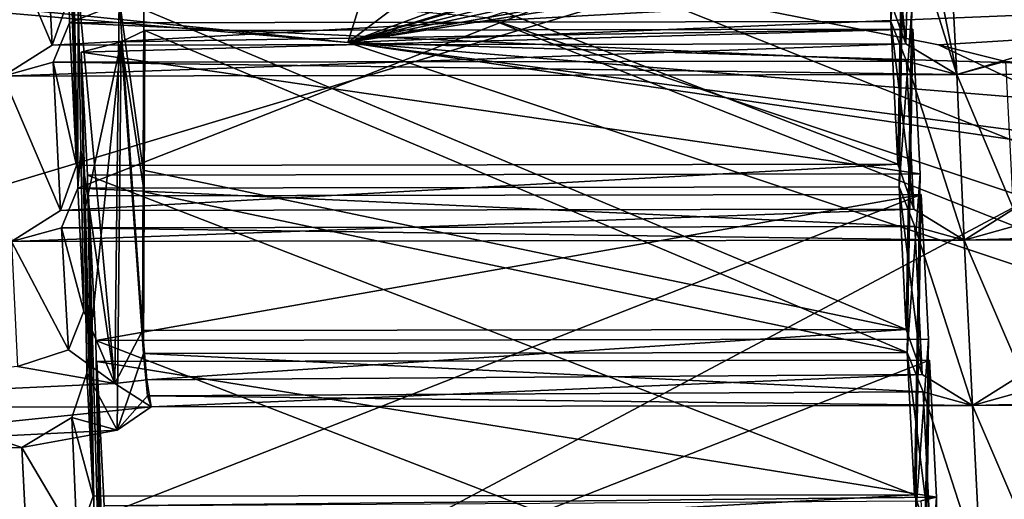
# Model space of a CAD drawing. Header units: millimetres. Extents: x -108 to 102, y -29 to 80.
# Tile 65 of 256: x -60.28 to -58.482, y 25.834 to 26.71. Entities that reach past the tile are written whole.
import ezdxf

# ---------------------------------------------------------------- set-up
doc = ezdxf.new("R2010")
doc.units = ezdxf.units.MM
doc.header["$LTSCALE"] = 65.185185
for name, color, linetype in [('1035', 7, 'CONTINUOUS'), ('1149', 7, 'CONTINUOUS'), ('115', 7, 'CONTINUOUS'), ('116', 7, 'CONTINUOUS'), ('1190', 7, 'CONTINUOUS'), ('1206', 7, 'CONTINUOUS'), ('1216', 7, 'CONTINUOUS'), ('1254', 7, 'CONTINUOUS'), ('1263', 7, 'CONTINUOUS'), ('1266', 7, 'CONTINUOUS'), ('1322', 7, 'CONTINUOUS'), ('1377', 7, 'CONTINUOUS'), ('1427', 7, 'CONTINUOUS'), ('1451', 7, 'CONTINUOUS'), ('1462', 7, 'CONTINUOUS'), ('1516', 7, 'CONTINUOUS'), ('1538', 7, 'CONTINUOUS'), ('1597', 7, 'CONTINUOUS'), ('1614', 7, 'CONTINUOUS'), ('177', 7, 'CONTINUOUS'), ('1801', 7, 'CONTINUOUS'), ('181', 7, 'CONTINUOUS'), ('1824', 7, 'CONTINUOUS'), ('1892', 7, 'CONTINUOUS'), ('1896', 7, 'CONTINUOUS'), ('1955', 7, 'CONTINUOUS'), ('1958', 7, 'CONTINUOUS'), ('1968', 7, 'CONTINUOUS'), ('2087', 7, 'CONTINUOUS'), ('2115', 7, 'CONTINUOUS'), ('2162', 7, 'CONTINUOUS'), ('2166', 7, 'CONTINUOUS'), ('2169', 7, 'CONTINUOUS'), ('2304', 7, 'CONTINUOUS'), ('2348', 7, 'CONTINUOUS'), ('2353', 7, 'CONTINUOUS'), ('260', 7, 'CONTINUOUS'), ('283', 7, 'CONTINUOUS'), ('331', 7, 'CONTINUOUS'), ('422', 7, 'CONTINUOUS'), ('427', 7, 'CONTINUOUS'), ('465', 7, 'CONTINUOUS'), ('471', 7, 'CONTINUOUS'), ('522', 7, 'CONTINUOUS'), ('551', 7, 'CONTINUOUS'), ('557', 7, 'CONTINUOUS'), ('591', 7, 'CONTINUOUS'), ('666', 7, 'CONTINUOUS'), ('741', 7, 'CONTINUOUS'), ('900', 7, 'CONTINUOUS'), ('920', 7, 'CONTINUOUS'), ('977', 7, 'CONTINUOUS'), ('995', 7, 'CONTINUOUS')]:
    doc.layers.add(name, color=color, linetype=linetype)

msp = doc.modelspace()

# ---------------------------------------------------------------- linework, layer by layer
at = {"layer": '1035', "linetype": 'CONTINUOUS'}
for points in [[(-60.1564, 26.4265, 228.0433), (-58.6461, 25.8423, 228.1703), (-58.6356, 26.4288, 228.0564), (-60.1564, 26.4265, 228.0433)], [(-60.1564, 26.4265, 228.0433), (-60.1461, 25.8401, 228.1574), (-58.6461, 25.8423, 228.1703), (-60.1564, 26.4265, 228.0433)]]:
    msp.add_3dface(points, dxfattribs=at)
at = {"layer": '1149', "linetype": 'CONTINUOUS'}
for points in [[(-60.1288, 25.4963, 226.2076), (-60.1393, 26.0863, 226.114), (-58.6185, 26.0886, 226.1271), (-60.1288, 25.4963, 226.2076)], [(-58.6288, 25.4985, 226.2205), (-60.1288, 25.4963, 226.2076), (-58.6185, 26.0886, 226.1271), (-58.6288, 25.4985, 226.2205)]]:
    msp.add_3dface(points, dxfattribs=at)
at = {"layer": '115', "linetype": 'CONTINUOUS'}
for points in [[(-92.5, -10.5, 82.05), (-2.5, -10.5, 82.05), (-77.0303, 29.1675, 82.05), (-92.5, -10.5, 82.05)], [(-77.0303, 29.1675, 82.05), (-2.5, -10.5, 82.05), (-65.5001, 26, 82.05), (-77.0303, 29.1675, 82.05)], [(-65.5001, 26, 82.05), (-2.5, -10.5, 82.05), (-53.97, 29.1673, 82.05), (-65.5001, 26, 82.05)]]:
    msp.add_3dface(points, dxfattribs=at)
at = {"layer": '116', "linetype": 'CONTINUOUS'}
for points in [[(-92.5, -10.5, 80.05), (-2.5, 79.5, 80.05), (-2.5, -10.5, 80.05), (-92.5, -10.5, 80.05)], [(-2.5, 79.5, 80.05), (-92.5, -10.5, 80.05), (-61.3855, 28.8369, 80.05), (-2.5, 79.5, 80.05)]]:
    msp.add_3dface(points, dxfattribs=at)
at = {"layer": '1190', "linetype": 'CONTINUOUS'}
for points in [[(-60.0559, 26.1424, 229.8718), (-60.0482, 26.0527, 229.852), (-58.6613, 26.1445, 229.8838), (-60.0559, 26.1424, 229.8718)], [(-58.6613, 26.1445, 229.8838), (-60.0482, 26.0527, 229.852), (-58.6319, 26.0622, 229.869), (-58.6613, 26.1445, 229.8838)], [(-58.6592, 26.1028, 229.6475), (-58.6302, 26.0306, 229.6901), (-60.0538, 26.1007, 229.6355), (-58.6592, 26.1028, 229.6475)], [(-60.0538, 26.1007, 229.6355), (-58.6302, 26.0306, 229.6901), (-60.0467, 26.0233, 229.6849), (-60.0538, 26.1007, 229.6355)], [(-60.0482, 26.0527, 229.852), (-60.0402, 26.0034, 229.7746), (-58.6319, 26.0622, 229.869), (-60.0482, 26.0527, 229.852)], [(-60.0402, 26.0034, 229.7746), (-58.5403, 26.0056, 229.7875), (-58.6319, 26.0622, 229.869), (-60.0402, 26.0034, 229.7746)], [(-58.6302, 26.0306, 229.6901), (-58.5403, 26.0056, 229.7875), (-60.0467, 26.0233, 229.6849), (-58.6302, 26.0306, 229.6901)], [(-58.5403, 26.0056, 229.7875), (-60.0402, 26.0034, 229.7746), (-60.0467, 26.0233, 229.6849), (-58.5403, 26.0056, 229.7875)]]:
    msp.add_3dface(points, dxfattribs=at)
at = {"layer": '1206', "linetype": 'CONTINUOUS'}
for points in [[(-64.2728, 27.0664, 237.8764), (-59.681, 26.6688, 235.6218), (-64.2192, 27.1286, 238.2291), (-64.2728, 27.0664, 237.8764)], [(-64.2192, 27.1286, 238.2291), (-59.681, 26.6688, 235.6218), (-59.4271, 26.7137, 235.8761), (-64.2192, 27.1286, 238.2291)], [(-59.4271, 26.7137, 235.8761), (-59.681, 26.6688, 235.6218), (-57.3117, 25.8785, 231.1398), (-59.4271, 26.7137, 235.8761)], [(-56.9546, 25.8889, 231.1986), (-59.4271, 26.7137, 235.8761), (-57.3117, 25.8785, 231.1398), (-56.9546, 25.8889, 231.1986)]]:
    msp.add_3dface(points, dxfattribs=at)
at = {"layer": '1216', "linetype": 'CONTINUOUS'}
for points in [[(-58.6792, 27.2972, 232.9811), (-58.666, 27.0331, 231.4834), (-58.6896, 26.7071, 233.0745), (-58.6792, 27.2972, 232.9811)], [(-58.6896, 26.7071, 233.0745), (-58.666, 27.0331, 231.4834), (-58.6765, 26.4466, 231.5973), (-58.6896, 26.7071, 233.0745)]]:
    msp.add_3dface(points, dxfattribs=at)
at = {"layer": '1254', "linetype": 'CONTINUOUS'}
for points in [[(-60.1736, 26.7681, 229.9806), (-60.1849, 26.9927, 231.2545), (-60.1743, 26.4027, 231.3481), (-60.1736, 26.7681, 229.9806)], [(-60.1683, 26.4724, 230.0269), (-60.1736, 26.7681, 229.9806), (-60.1743, 26.4027, 231.3481), (-60.1683, 26.4724, 230.0269)], [(-60.163, 26.1778, 230.0728), (-60.1683, 26.4724, 230.0269), (-60.1743, 26.4027, 231.3481), (-60.163, 26.1778, 230.0728)]]:
    msp.add_3dface(points, dxfattribs=at)
at = {"layer": '1263', "linetype": 'CONTINUOUS'}
for points in [[(-60.1461, 25.8401, 228.1574), (-60.1574, 26.0649, 229.4327), (-60.185, 25.9839, 229.4163), (-60.1461, 25.8401, 228.1574)], [(-60.2765, 25.9289, 229.352), (-60.175, 25.7577, 228.142), (-60.185, 25.9839, 229.4163), (-60.2765, 25.9289, 229.352)], [(-60.175, 25.7577, 228.142), (-60.1461, 25.8401, 228.1574), (-60.185, 25.9839, 229.4163), (-60.175, 25.7577, 228.142)], [(-60.2765, 25.9289, 229.352), (-60.3618, 25.9569, 229.3041), (-60.265, 25.7009, 228.0591), (-60.2765, 25.9289, 229.352)], [(-60.265, 25.7009, 228.0591), (-60.3618, 25.9569, 229.3041), (-60.3566, 25.7574, 228.1405), (-60.265, 25.7009, 228.0591)], [(-60.2765, 25.9289, 229.352), (-60.265, 25.7009, 228.0591), (-60.175, 25.7577, 228.142), (-60.2765, 25.9289, 229.352)]]:
    msp.add_3dface(points, dxfattribs=at)
at = {"layer": '1266', "linetype": 'CONTINUOUS'}
for points in [[(-60.163, 26.1778, 230.0728), (-60.1743, 26.4027, 231.3481), (-60.2038, 26.3305, 231.3902), (-60.163, 26.1778, 230.0728)], [(-60.2954, 26.3051, 231.4861), (-60.1912, 26.1072, 230.1155), (-60.2038, 26.3305, 231.3902), (-60.2954, 26.3051, 231.4861)], [(-60.1912, 26.1072, 230.1155), (-60.163, 26.1778, 230.0728), (-60.2038, 26.3305, 231.3902), (-60.1912, 26.1072, 230.1155)], [(-60.2839, 26.0772, 230.1931), (-60.1912, 26.1072, 230.1155), (-60.2954, 26.3051, 231.4861), (-60.2839, 26.0772, 230.1931)]]:
    msp.add_3dface(points, dxfattribs=at)
at = {"layer": '1322', "linetype": 'CONTINUOUS'}
for points in [[(-60.1895, 26.7048, 233.0616), (-60.219, 26.6326, 233.1037), (-60.1764, 26.4443, 231.5844), (-60.1895, 26.7048, 233.0616)], [(-60.219, 26.6326, 233.1037), (-60.3106, 26.6073, 233.1996), (-60.2054, 26.3619, 231.569), (-60.219, 26.6326, 233.1037)], [(-60.1764, 26.4443, 231.5844), (-60.219, 26.6326, 233.1037), (-60.2054, 26.3619, 231.569), (-60.1764, 26.4443, 231.5844)], [(-60.3106, 26.6073, 233.1996), (-60.2954, 26.3051, 231.4861), (-60.2054, 26.3619, 231.569), (-60.3106, 26.6073, 233.1996)]]:
    msp.add_3dface(points, dxfattribs=at)
at = {"layer": '1377', "linetype": 'CONTINUOUS'}
for points in [[(-60.0514, 26.6908, 229.542), (-60.0526, 26.3957, 229.5888), (-60.0947, 26.6697, 229.4222), (-60.0514, 26.6908, 229.542)], [(-60.1625, 26.3575, 229.375), (-60.1677, 26.6512, 229.3173), (-60.0947, 26.6697, 229.4222), (-60.1625, 26.3575, 229.375)], [(-60.1574, 26.0649, 229.4327), (-60.1625, 26.3575, 229.375), (-60.0947, 26.6697, 229.4222), (-60.1574, 26.0649, 229.4327)], [(-60.1574, 26.0649, 229.4327), (-60.0947, 26.6697, 229.4222), (-60.1022, 25.9607, 229.5329), (-60.1574, 26.0649, 229.4327)], [(-60.0947, 26.6697, 229.4222), (-60.0538, 26.1007, 229.6355), (-60.1022, 25.9607, 229.5329), (-60.0947, 26.6697, 229.4222)], [(-60.0538, 26.1007, 229.6355), (-60.0947, 26.6697, 229.4222), (-60.0526, 26.3957, 229.5888), (-60.0538, 26.1007, 229.6355)], [(-60.0538, 26.1007, 229.6355), (-60.0467, 26.0233, 229.6849), (-60.1022, 25.9607, 229.5329), (-60.0538, 26.1007, 229.6355)], [(-60.185, 25.9839, 229.4163), (-60.1574, 26.0649, 229.4327), (-60.1022, 25.9607, 229.5329), (-60.185, 25.9839, 229.4163)], [(-60.0467, 26.0233, 229.6849), (-60.0402, 26.0034, 229.7746), (-60.1022, 25.9607, 229.5329), (-60.0467, 26.0233, 229.6849)], [(-60.2765, 25.9289, 229.352), (-60.185, 25.9839, 229.4163), (-60.1022, 25.9607, 229.5329), (-60.2765, 25.9289, 229.352)]]:
    msp.add_3dface(points, dxfattribs=at)
at = {"layer": '1427', "linetype": 'CONTINUOUS'}
for points in [[(-60.1545, 26.3885, 227.8275), (-60.1412, 26.1244, 226.3298), (-58.6337, 26.3908, 227.8406), (-60.1545, 26.3885, 227.8275)], [(-60.1412, 26.1244, 226.3298), (-58.6204, 26.1267, 226.3429), (-58.6337, 26.3908, 227.8406), (-60.1412, 26.1244, 226.3298)]]:
    msp.add_3dface(points, dxfattribs=at)
at = {"layer": '1451', "linetype": 'CONTINUOUS'}
for points in [[(-58.6744, 26.4049, 231.361), (-58.6613, 26.1445, 229.8838), (-58.6319, 26.0622, 229.869), (-58.6744, 26.4049, 231.361)], [(-58.6744, 26.4049, 231.361), (-58.6319, 26.0622, 229.869), (-58.6454, 26.3328, 231.4036), (-58.6744, 26.4049, 231.361)], [(-58.6319, 26.0622, 229.869), (-58.5403, 26.0056, 229.7875), (-58.6454, 26.3328, 231.4036), (-58.6319, 26.0622, 229.869)], [(-58.5403, 26.0056, 229.7875), (-58.5554, 26.3078, 231.501), (-58.6454, 26.3328, 231.4036), (-58.5403, 26.0056, 229.7875)], [(-58.5554, 26.3078, 231.501), (-58.4503, 26.0624, 229.8705), (-58.4638, 26.3331, 231.4051), (-58.5554, 26.3078, 231.501)], [(-58.5403, 26.0056, 229.7875), (-58.4503, 26.0624, 229.8705), (-58.5554, 26.3078, 231.501), (-58.5403, 26.0056, 229.7875)]]:
    msp.add_3dface(points, dxfattribs=at)
at = {"layer": '1462', "linetype": 'CONTINUOUS'}
for points in [[(-60.1868, 27.0308, 231.4703), (-60.2, 27.2949, 232.968), (-60.1764, 26.4443, 231.5844), (-60.1868, 27.0308, 231.4703)], [(-60.2, 27.2949, 232.968), (-60.1895, 26.7048, 233.0616), (-60.1764, 26.4443, 231.5844), (-60.2, 27.2949, 232.968)]]:
    msp.add_3dface(points, dxfattribs=at)
at = {"layer": '1516', "linetype": 'CONTINUOUS'}
for points in [[(-58.6356, 26.4288, 228.0564), (-58.6592, 26.1028, 229.6475), (-58.6489, 26.6929, 229.5541), (-58.6356, 26.4288, 228.0564)], [(-58.6461, 25.8423, 228.1703), (-58.6592, 26.1028, 229.6475), (-58.6356, 26.4288, 228.0564), (-58.6461, 25.8423, 228.1703)]]:
    msp.add_3dface(points, dxfattribs=at)
at = {"layer": '1538', "linetype": 'CONTINUOUS'}
for points in [[(-60.144, 25.7984, 227.9211), (-60.1545, 26.3885, 227.8275), (-58.6337, 26.3908, 227.8406), (-60.144, 25.7984, 227.9211)], [(-58.644, 25.8007, 227.934), (-60.144, 25.7984, 227.9211), (-58.6337, 26.3908, 227.8406), (-58.644, 25.8007, 227.934)]]:
    msp.add_3dface(points, dxfattribs=at)
at = {"layer": '1597', "linetype": 'CONTINUOUS'}
for points in [[(-58.5554, 26.3078, 231.501), (-57.2307, 26.3461, 231.5793), (-58.4655, 26.3646, 231.584), (-58.5554, 26.3078, 231.501)], [(-57.2307, 26.3461, 231.5793), (-58.5554, 26.3078, 231.501), (-57.2266, 26.3102, 231.5146), (-57.2307, 26.3461, 231.5793)], [(-57.1992, 26.3211, 231.4374), (-58.5554, 26.3078, 231.501), (-58.4638, 26.3331, 231.4051), (-57.1992, 26.3211, 231.4374)], [(-58.5554, 26.3078, 231.501), (-57.1992, 26.3211, 231.4374), (-57.2266, 26.3102, 231.5146), (-58.5554, 26.3078, 231.501)]]:
    msp.add_3dface(points, dxfattribs=at)
at = {"layer": '1614', "linetype": 'CONTINUOUS'}
for points in [[(-58.6641, 26.995, 231.2676), (-58.6508, 26.731, 229.7699), (-58.6744, 26.4049, 231.361), (-58.6641, 26.995, 231.2676)], [(-58.6508, 26.731, 229.7699), (-58.6613, 26.1445, 229.8838), (-58.6744, 26.4049, 231.361), (-58.6508, 26.731, 229.7699)]]:
    msp.add_3dface(points, dxfattribs=at)
at = {"layer": '177', "color": 7, "linetype": 'CONTINUOUS', "true_color": 0x0303ff}
msp.add_3dface([(-65.5, 28.2795, 216.7844), (-65.5, 26.357, 215.6745), (-59.8531, 27.0497, 217.1761), (-65.5, 28.2795, 216.7844)], dxfattribs=at)
at = {"layer": '1801', "linetype": 'CONTINUOUS'}
for points in [[(-59.2078, 26.7852, 235.7678), (-59.4271, 26.7137, 235.8761), (-56.9546, 25.8889, 231.1986), (-59.2078, 26.7852, 235.7678)], [(-58.6021, 26.6643, 235.0821), (-59.2078, 26.7852, 235.7678), (-56.9546, 25.8889, 231.1986), (-58.6021, 26.6643, 235.0821)], [(-58.0731, 26.533, 234.3374), (-58.6021, 26.6643, 235.0821), (-56.9546, 25.8889, 231.1986), (-58.0731, 26.533, 234.3374)]]:
    msp.add_3dface(points, dxfattribs=at)
at = {"layer": '181', "linetype": 'CONTINUOUS'}
for points in [[(-54.1065, 29.6084, 180.4352), (-65.5, 26.6369, 180.4357), (-54.0546, 29.6841, 131.2217), (-54.1065, 29.6084, 180.4352)], [(-54.0546, 29.6841, 131.2217), (-65.5, 26.6369, 180.4357), (-65.5, 26.7471, 131.2235), (-54.0546, 29.6841, 131.2217)], [(-59.8531, 27.0497, 217.1761), (-65.5, 26.357, 215.6745), (-54.1065, 29.6084, 180.4352), (-59.8531, 27.0497, 217.1761)], [(-54.1065, 29.6084, 180.4352), (-65.5, 26.357, 215.6745), (-65.5, 26.6369, 180.4357), (-54.1065, 29.6084, 180.4352)], [(-65.5001, 26, 82.05), (-53.97, 29.1673, 82.05), (-60.1003, 26.8208, 87.4683), (-65.5001, 26, 82.05)], [(-65.5001, 26, 82.05), (-60.1003, 26.8208, 87.4683), (-60.75, 26.7163, 89.05), (-65.5001, 26, 82.05)]]:
    msp.add_3dface(points, dxfattribs=at)
at = {"layer": '1824', "linetype": 'CONTINUOUS'}
for points in [[(-60.3258, 26.9094, 234.9131), (-60.2206, 26.6641, 233.2825), (-60.2341, 26.9347, 234.8172), (-60.3258, 26.9094, 234.9131)], [(-60.2206, 26.6641, 233.2825), (-60.1916, 26.7465, 233.2979), (-60.2341, 26.9347, 234.8172), (-60.2206, 26.6641, 233.2825)], [(-60.3258, 26.9094, 234.9131), (-60.3106, 26.6073, 233.1996), (-60.2206, 26.6641, 233.2825), (-60.3258, 26.9094, 234.9131)]]:
    msp.add_3dface(points, dxfattribs=at)
at = {"layer": '1892', "linetype": 'CONTINUOUS'}
for points in [[(-58.6204, 26.1267, 226.3429), (-58.644, 25.8007, 227.934), (-58.6337, 26.3908, 227.8406), (-58.6204, 26.1267, 226.3429)], [(-58.6204, 26.1267, 226.3429), (-58.6309, 25.5402, 226.4568), (-58.644, 25.8007, 227.934), (-58.6204, 26.1267, 226.3429)]]:
    msp.add_3dface(points, dxfattribs=at)
at = {"layer": '1896', "linetype": 'CONTINUOUS'}
msp.add_3dface([(-58.6059, 25.8382, 224.7066), (-58.6346, 25.8313, 224.6677), (-58.6111, 25.5429, 224.7514), (-58.6059, 25.8382, 224.7066)], dxfattribs=at)
at = {"layer": '1955', "linetype": 'CONTINUOUS'}
for points in [[(-58.6917, 26.7488, 233.3108), (-58.6619, 26.666, 233.2957), (-58.7043, 26.9999, 234.735), (-58.6917, 26.7488, 233.3108)], [(-58.6619, 26.666, 233.2957), (-58.7038, 26.9886, 234.7363), (-58.7043, 26.9999, 234.735), (-58.6619, 26.666, 233.2957)], [(-58.6886, 26.9365, 234.7151), (-58.7038, 26.9886, 234.7363), (-58.6619, 26.666, 233.2957), (-58.6886, 26.9365, 234.7151)], [(-58.6556, 26.8886, 234.6561), (-58.6886, 26.9365, 234.7151), (-58.6619, 26.666, 233.2957), (-58.6556, 26.8886, 234.6561)], [(-58.5688, 26.6102, 233.2163), (-58.6556, 26.8886, 234.6561), (-58.6619, 26.666, 233.2957), (-58.5688, 26.6102, 233.2163)], [(-58.6556, 26.8886, 234.6561), (-58.5688, 26.6102, 233.2163), (-58.6189, 26.8589, 234.5949), (-58.6556, 26.8886, 234.6561)], [(-58.5688, 26.6102, 233.2163), (-58.5747, 26.7268, 233.8771), (-58.6189, 26.8589, 234.5949), (-58.5688, 26.6102, 233.2163)]]:
    msp.add_3dface(points, dxfattribs=at)
at = {"layer": '1958', "linetype": 'CONTINUOUS'}
for points in [[(-60.1677, 26.6512, 229.3173), (-58.6356, 26.4288, 228.0564), (-58.6489, 26.6929, 229.5541), (-60.1677, 26.6512, 229.3173)], [(-60.0947, 26.6697, 229.4222), (-60.1677, 26.6512, 229.3173), (-58.6489, 26.6929, 229.5541), (-60.0947, 26.6697, 229.4222)], [(-60.0514, 26.6908, 229.542), (-60.0947, 26.6697, 229.4222), (-58.6489, 26.6929, 229.5541), (-60.0514, 26.6908, 229.542)], [(-60.1677, 26.6512, 229.3173), (-60.1564, 26.4265, 228.0433), (-58.6356, 26.4288, 228.0564), (-60.1677, 26.6512, 229.3173)]]:
    msp.add_3dface(points, dxfattribs=at)
at = {"layer": '1968', "linetype": 'CONTINUOUS'}
for points in [[(-60.2, 27.2949, 232.968), (-58.6792, 27.2972, 232.9811), (-60.1895, 26.7048, 233.0616), (-60.2, 27.2949, 232.968)], [(-58.6792, 27.2972, 232.9811), (-58.6896, 26.7071, 233.0745), (-60.1895, 26.7048, 233.0616), (-58.6792, 27.2972, 232.9811)]]:
    msp.add_3dface(points, dxfattribs=at)
at = {"layer": '2087', "linetype": 'CONTINUOUS'}
for points in [[(-58.6606, 26.6349, 233.1171), (-58.6896, 26.7071, 233.0745), (-58.6471, 26.3644, 231.5825), (-58.6606, 26.6349, 233.1171)], [(-58.6896, 26.7071, 233.0745), (-58.6765, 26.4466, 231.5973), (-58.6471, 26.3644, 231.5825), (-58.6896, 26.7071, 233.0745)], [(-58.5688, 26.6102, 233.2163), (-58.6606, 26.6349, 233.1171), (-58.5554, 26.3078, 231.501), (-58.5688, 26.6102, 233.2163)], [(-58.5554, 26.3078, 231.501), (-58.6606, 26.6349, 233.1171), (-58.6471, 26.3644, 231.5825), (-58.5554, 26.3078, 231.501)], [(-58.5688, 26.6102, 233.2163), (-58.4655, 26.3646, 231.584), (-58.4795, 26.6347, 233.1192), (-58.5688, 26.6102, 233.2163)], [(-58.5688, 26.6102, 233.2163), (-58.5554, 26.3078, 231.501), (-58.4655, 26.3646, 231.584), (-58.5688, 26.6102, 233.2163)]]:
    msp.add_3dface(points, dxfattribs=at)
at = {"layer": '2115', "linetype": 'CONTINUOUS'}
msp.add_3dface([(-58.1893, 26.6108, 233.2196), (-58.5688, 26.6102, 233.2163), (-58.4795, 26.6347, 233.1192), (-58.1893, 26.6108, 233.2196)], dxfattribs=at)
at = {"layer": '2162', "linetype": 'CONTINUOUS'}
for points in [[(-60.1065, 26.0458, 230.0153), (-60.2839, 26.0772, 230.1931), (-61.0402, 26.0019, 229.766), (-60.1065, 26.0458, 230.0153)], [(-60.0402, 26.0034, 229.7746), (-60.1065, 26.0458, 230.0153), (-61.0402, 26.0019, 229.766), (-60.0402, 26.0034, 229.7746)], [(-60.0402, 26.0034, 229.7746), (-61.0402, 26.0019, 229.766), (-60.7813, 25.9266, 229.339), (-60.0402, 26.0034, 229.7746)], [(-60.0402, 26.0034, 229.7746), (-60.7813, 25.9266, 229.339), (-60.1022, 25.9607, 229.5329), (-60.0402, 26.0034, 229.7746)], [(-60.7813, 25.9266, 229.339), (-60.2765, 25.9289, 229.352), (-60.1022, 25.9607, 229.5329), (-60.7813, 25.9266, 229.339)]]:
    msp.add_3dface(points, dxfattribs=at)
at = {"layer": '2166', "linetype": 'CONTINUOUS'}
for points in [[(-58.666, 27.0331, 231.4834), (-60.1868, 27.0308, 231.4703), (-58.6765, 26.4466, 231.5973), (-58.666, 27.0331, 231.4834)], [(-58.6765, 26.4466, 231.5973), (-60.1868, 27.0308, 231.4703), (-60.1764, 26.4443, 231.5844), (-58.6765, 26.4466, 231.5973)]]:
    msp.add_3dface(points, dxfattribs=at)
at = {"layer": '2169', "linetype": 'CONTINUOUS'}
for points in [[(-59.5554, 27.0693, 235.6809), (-59.2274, 27.0101, 235.3452), (-59.681, 26.6688, 235.6218), (-59.5554, 27.0693, 235.6809)], [(-59.2274, 27.0101, 235.3452), (-58.9189, 26.9479, 234.9921), (-59.681, 26.6688, 235.6218), (-59.2274, 27.0101, 235.3452)], [(-59.681, 26.6688, 235.6218), (-58.9189, 26.9479, 234.9921), (-58.8806, 26.9129, 234.9318), (-59.681, 26.6688, 235.6218)], [(-58.8049, 26.923, 234.8508), (-58.7295, 26.9059, 234.754), (-59.681, 26.6688, 235.6218), (-58.8049, 26.923, 234.8508)], [(-58.8049, 26.923, 234.8508), (-59.681, 26.6688, 235.6218), (-58.8806, 26.9129, 234.9318), (-58.8049, 26.923, 234.8508)], [(-58.7295, 26.9059, 234.754), (-58.6556, 26.8886, 234.6561), (-59.681, 26.6688, 235.6218), (-58.7295, 26.9059, 234.754)], [(-59.681, 26.6688, 235.6218), (-58.6556, 26.8886, 234.6561), (-58.6189, 26.8589, 234.5949), (-59.681, 26.6688, 235.6218)], [(-58.5805, 26.8433, 234.5383), (-59.681, 26.6688, 235.6218), (-58.6189, 26.8589, 234.5949), (-58.5805, 26.8433, 234.5383)], [(-58.5805, 26.8433, 234.5383), (-58.1645, 26.7304, 233.8979), (-59.681, 26.6688, 235.6218), (-58.5805, 26.8433, 234.5383)], [(-58.1645, 26.7304, 233.8979), (-57.8094, 26.6114, 233.2229), (-59.681, 26.6688, 235.6218), (-58.1645, 26.7304, 233.8979)], [(-57.4577, 26.4865, 232.3757), (-57.2307, 26.3461, 231.5793), (-59.681, 26.6688, 235.6218), (-57.4577, 26.4865, 232.3757)], [(-57.8094, 26.6114, 233.2229), (-57.4577, 26.4865, 232.3757), (-59.681, 26.6688, 235.6218), (-57.8094, 26.6114, 233.2229)], [(-59.681, 26.6688, 235.6218), (-57.2307, 26.3461, 231.5793), (-57.2266, 26.3102, 231.5146), (-59.681, 26.6688, 235.6218)], [(-57.3117, 25.8785, 231.1398), (-59.681, 26.6688, 235.6218), (-57.2266, 26.3102, 231.5146), (-57.3117, 25.8785, 231.1398)]]:
    msp.add_3dface(points, dxfattribs=at)
at = {"layer": '2304', "linetype": 'CONTINUOUS'}
for points in [[(-58.6461, 25.8423, 228.1703), (-60.1461, 25.8401, 228.1574), (-60.175, 25.7577, 228.142), (-58.6461, 25.8423, 228.1703)], [(-58.6167, 25.7601, 228.1555), (-58.6461, 25.8423, 228.1703), (-60.175, 25.7577, 228.142), (-58.6167, 25.7601, 228.1555)]]:
    msp.add_3dface(points, dxfattribs=at)
at = {"layer": '2348', "linetype": 'CONTINUOUS'}
for points in [[(-58.6765, 26.4466, 231.5973), (-60.1764, 26.4443, 231.5844), (-60.2054, 26.3619, 231.569), (-58.6765, 26.4466, 231.5973)], [(-58.6765, 26.4466, 231.5973), (-60.2054, 26.3619, 231.569), (-58.6471, 26.3644, 231.5825), (-58.6765, 26.4466, 231.5973)], [(-60.2038, 26.3305, 231.3902), (-60.1743, 26.4027, 231.3481), (-58.6454, 26.3328, 231.4036), (-60.2038, 26.3305, 231.3902)], [(-60.1743, 26.4027, 231.3481), (-58.6744, 26.4049, 231.361), (-58.6454, 26.3328, 231.4036), (-60.1743, 26.4027, 231.3481)], [(-60.2054, 26.3619, 231.569), (-60.2954, 26.3051, 231.4861), (-58.6471, 26.3644, 231.5825), (-60.2054, 26.3619, 231.569)], [(-60.2954, 26.3051, 231.4861), (-58.5554, 26.3078, 231.501), (-58.6471, 26.3644, 231.5825), (-60.2954, 26.3051, 231.4861)], [(-60.2954, 26.3051, 231.4861), (-60.2038, 26.3305, 231.3902), (-58.5554, 26.3078, 231.501), (-60.2954, 26.3051, 231.4861)], [(-58.5554, 26.3078, 231.501), (-60.2038, 26.3305, 231.3902), (-58.6454, 26.3328, 231.4036), (-58.5554, 26.3078, 231.501)]]:
    msp.add_3dface(points, dxfattribs=at)
at = {"layer": '2353', "linetype": 'CONTINUOUS'}
for points in [[(-60.0514, 26.6908, 229.542), (-58.6592, 26.1028, 229.6475), (-60.0526, 26.3957, 229.5888), (-60.0514, 26.6908, 229.542)], [(-58.6592, 26.1028, 229.6475), (-60.0514, 26.6908, 229.542), (-58.6489, 26.6929, 229.5541), (-58.6592, 26.1028, 229.6475)], [(-58.6592, 26.1028, 229.6475), (-60.0538, 26.1007, 229.6355), (-60.0526, 26.3957, 229.5888), (-58.6592, 26.1028, 229.6475)]]:
    msp.add_3dface(points, dxfattribs=at)
at = {"layer": '260', "linetype": 'CONTINUOUS'}
for points in [[(-60.0987, 26.7498, 229.8769), (-60.1736, 26.7681, 229.9806), (-60.1065, 26.0458, 230.0153), (-60.0987, 26.7498, 229.8769)], [(-60.1736, 26.7681, 229.9806), (-60.1683, 26.4724, 230.0269), (-60.1065, 26.0458, 230.0153), (-60.1736, 26.7681, 229.9806)], [(-60.0559, 26.1424, 229.8718), (-60.0987, 26.7498, 229.8769), (-60.1065, 26.0458, 230.0153), (-60.0559, 26.1424, 229.8718)], [(-60.0533, 26.7288, 229.7579), (-60.0987, 26.7498, 229.8769), (-60.0546, 26.4356, 229.8148), (-60.0533, 26.7288, 229.7579)], [(-60.0546, 26.4356, 229.8148), (-60.0987, 26.7498, 229.8769), (-60.0559, 26.1424, 229.8718), (-60.0546, 26.4356, 229.8148)], [(-60.163, 26.1778, 230.0728), (-60.1065, 26.0458, 230.0153), (-60.1683, 26.4724, 230.0269), (-60.163, 26.1778, 230.0728)], [(-60.1912, 26.1072, 230.1155), (-60.1065, 26.0458, 230.0153), (-60.163, 26.1778, 230.0728), (-60.1912, 26.1072, 230.1155)], [(-60.0482, 26.0527, 229.852), (-60.0559, 26.1424, 229.8718), (-60.1065, 26.0458, 230.0153), (-60.0482, 26.0527, 229.852)], [(-60.2839, 26.0772, 230.1931), (-60.1065, 26.0458, 230.0153), (-60.1912, 26.1072, 230.1155), (-60.2839, 26.0772, 230.1931)], [(-60.0402, 26.0034, 229.7746), (-60.0482, 26.0527, 229.852), (-60.1065, 26.0458, 230.0153), (-60.0402, 26.0034, 229.7746)]]:
    msp.add_3dface(points, dxfattribs=at)
at = {"layer": '283', "linetype": 'CONTINUOUS'}
for points in [[(-60.126, 25.8222, 224.6163), (-60.1393, 26.0863, 226.114), (-60.1157, 25.2358, 224.7304), (-60.126, 25.8222, 224.6163)], [(-60.1157, 25.2358, 224.7304), (-60.1393, 26.0863, 226.114), (-60.1288, 25.4963, 226.2076), (-60.1157, 25.2358, 224.7304)]]:
    msp.add_3dface(points, dxfattribs=at)
at = {"layer": '331', "linetype": 'CONTINUOUS'}
for points in [[(-61.8303, 26.9884, 218.0846), (-55.893, 27.7375, 222.3328), (-61.0261, 26.1925, 218.5232), (-61.8303, 26.9884, 218.0846)], [(-61.0261, 26.1925, 218.5232), (-55.893, 27.7375, 222.3328), (-61.0261, 25.0046, 218.7327), (-61.0261, 26.1925, 218.5232)], [(-61.0261, 25.0046, 218.7327), (-55.893, 27.7375, 222.3328), (-55.6475, 25.7637, 223.0372), (-61.0261, 25.0046, 218.7327)]]:
    msp.add_3dface(points, dxfattribs=at)
at = {"layer": '422', "linetype": 'CONTINUOUS'}
msp.add_3dface([(-60.2765, 25.9289, 229.352), (-60.7813, 25.9266, 229.339), (-60.3618, 25.9569, 229.3041), (-60.2765, 25.9289, 229.352)], dxfattribs=at)
at = {"layer": '427', "linetype": 'CONTINUOUS'}
for points in [[(-60.1412, 26.1244, 226.3298), (-60.1545, 26.3885, 227.8275), (-60.1309, 25.5379, 226.4439), (-60.1412, 26.1244, 226.3298)], [(-60.1309, 25.5379, 226.4439), (-60.1545, 26.3885, 227.8275), (-60.144, 25.7984, 227.9211), (-60.1309, 25.5379, 226.4439)]]:
    msp.add_3dface(points, dxfattribs=at)
at = {"layer": '465', "linetype": 'CONTINUOUS'}
for points in [[(-60.1564, 26.4265, 228.0433), (-60.1677, 26.6512, 229.3173), (-60.1461, 25.8401, 228.1574), (-60.1564, 26.4265, 228.0433)], [(-60.1461, 25.8401, 228.1574), (-60.1677, 26.6512, 229.3173), (-60.1625, 26.3575, 229.375), (-60.1461, 25.8401, 228.1574)], [(-60.1574, 26.0649, 229.4327), (-60.1461, 25.8401, 228.1574), (-60.1625, 26.3575, 229.375), (-60.1574, 26.0649, 229.4327)]]:
    msp.add_3dface(points, dxfattribs=at)
at = {"layer": '471', "linetype": 'CONTINUOUS'}
for points in [[(-58.6302, 26.0306, 229.6901), (-58.6592, 26.1028, 229.6475), (-58.6167, 25.7601, 228.1555), (-58.6302, 26.0306, 229.6901)], [(-58.6167, 25.7601, 228.1555), (-58.6592, 26.1028, 229.6475), (-58.6461, 25.8423, 228.1703), (-58.6167, 25.7601, 228.1555)], [(-58.5403, 26.0056, 229.7875), (-58.6302, 26.0306, 229.6901), (-58.5251, 25.7035, 228.074), (-58.5403, 26.0056, 229.7875)], [(-58.5251, 25.7035, 228.074), (-58.6302, 26.0306, 229.6901), (-58.6167, 25.7601, 228.1555), (-58.5251, 25.7035, 228.074)], [(-58.4487, 26.031, 229.6916), (-58.5403, 26.0056, 229.7875), (-58.4351, 25.7603, 228.157), (-58.4487, 26.031, 229.6916)], [(-58.4351, 25.7603, 228.157), (-58.5403, 26.0056, 229.7875), (-58.5251, 25.7035, 228.074), (-58.4351, 25.7603, 228.157)]]:
    msp.add_3dface(points, dxfattribs=at)
at = {"layer": '522', "linetype": 'CONTINUOUS'}
for points in [[(-60.1412, 26.1244, 226.3298), (-58.6309, 25.5402, 226.4568), (-58.6204, 26.1267, 226.3429), (-60.1412, 26.1244, 226.3298)], [(-60.1412, 26.1244, 226.3298), (-60.1309, 25.5379, 226.4439), (-58.6309, 25.5402, 226.4568), (-60.1412, 26.1244, 226.3298)]]:
    msp.add_3dface(points, dxfattribs=at)
at = {"layer": '551', "linetype": 'CONTINUOUS'}
for points in [[(-60.0533, 26.7288, 229.7579), (-60.0546, 26.4356, 229.8148), (-58.6613, 26.1445, 229.8838), (-60.0533, 26.7288, 229.7579)], [(-58.6508, 26.731, 229.7699), (-60.0533, 26.7288, 229.7579), (-58.6613, 26.1445, 229.8838), (-58.6508, 26.731, 229.7699)], [(-60.0546, 26.4356, 229.8148), (-60.0559, 26.1424, 229.8718), (-58.6613, 26.1445, 229.8838), (-60.0546, 26.4356, 229.8148)]]:
    msp.add_3dface(points, dxfattribs=at)
at = {"layer": '557', "linetype": 'CONTINUOUS'}
for points in [[(-60.1849, 26.9927, 231.2545), (-58.6641, 26.995, 231.2676), (-60.1743, 26.4027, 231.3481), (-60.1849, 26.9927, 231.2545)], [(-60.1743, 26.4027, 231.3481), (-58.6641, 26.995, 231.2676), (-58.6744, 26.4049, 231.361), (-60.1743, 26.4027, 231.3481)]]:
    msp.add_3dface(points, dxfattribs=at)
at = {"layer": '591', "linetype": 'CONTINUOUS'}
for points in [[(-59.2078, 26.7852, 235.7678), (-57.9811, 26.7027, 234.3657), (-59.1298, 26.9581, 235.8137), (-59.2078, 26.7852, 235.7678)], [(-57.9811, 26.7027, 234.3657), (-57.9488, 26.8947, 234.3523), (-59.1298, 26.9581, 235.8137), (-57.9811, 26.7027, 234.3657)], [(-58.6021, 26.6643, 235.0821), (-57.9811, 26.7027, 234.3657), (-59.2078, 26.7852, 235.7678), (-58.6021, 26.6643, 235.0821)], [(-58.0731, 26.533, 234.3374), (-57.9811, 26.7027, 234.3657), (-58.6021, 26.6643, 235.0821), (-58.0731, 26.533, 234.3374)]]:
    msp.add_3dface(points, dxfattribs=at)
at = {"layer": '666', "linetype": 'CONTINUOUS'}
for points in [[(-58.5747, 26.7268, 233.8771), (-58.5688, 26.6102, 233.2163), (-58.1645, 26.7304, 233.8979), (-58.5747, 26.7268, 233.8771)], [(-58.5688, 26.6102, 233.2163), (-58.1893, 26.6108, 233.2196), (-58.1645, 26.7304, 233.8979), (-58.5688, 26.6102, 233.2163)]]:
    msp.add_3dface(points, dxfattribs=at)
at = {"layer": '741', "linetype": 'CONTINUOUS'}
for points in [[(-58.6917, 26.7488, 233.3108), (-60.1916, 26.7465, 233.2979), (-60.2206, 26.6641, 233.2825), (-58.6917, 26.7488, 233.3108)], [(-58.6619, 26.666, 233.2957), (-58.6917, 26.7488, 233.3108), (-60.2206, 26.6641, 233.2825), (-58.6619, 26.666, 233.2957)], [(-60.1895, 26.7048, 233.0616), (-58.6606, 26.6349, 233.1171), (-60.219, 26.6326, 233.1037), (-60.1895, 26.7048, 233.0616)], [(-58.6896, 26.7071, 233.0745), (-58.6606, 26.6349, 233.1171), (-60.1895, 26.7048, 233.0616), (-58.6896, 26.7071, 233.0745)], [(-60.3106, 26.6073, 233.1996), (-58.5688, 26.6102, 233.2163), (-58.6619, 26.666, 233.2957), (-60.3106, 26.6073, 233.1996)], [(-60.3106, 26.6073, 233.1996), (-58.6619, 26.666, 233.2957), (-60.2206, 26.6641, 233.2825), (-60.3106, 26.6073, 233.1996)], [(-58.5688, 26.6102, 233.2163), (-60.3106, 26.6073, 233.1996), (-60.219, 26.6326, 233.1037), (-58.5688, 26.6102, 233.2163)], [(-58.6606, 26.6349, 233.1171), (-58.5688, 26.6102, 233.2163), (-60.219, 26.6326, 233.1037), (-58.6606, 26.6349, 233.1171)]]:
    msp.add_3dface(points, dxfattribs=at)
at = {"layer": '900', "linetype": 'CONTINUOUS'}
for points in [[(-58.6185, 26.0886, 226.1271), (-60.1393, 26.0863, 226.114), (-58.6059, 25.8382, 224.7066), (-58.6185, 26.0886, 226.1271)], [(-60.1393, 26.0863, 226.114), (-60.126, 25.8222, 224.6163), (-58.6059, 25.8382, 224.7066), (-60.1393, 26.0863, 226.114)], [(-58.6059, 25.8382, 224.7066), (-60.126, 25.8222, 224.6163), (-58.6346, 25.8313, 224.6677), (-58.6059, 25.8382, 224.7066)]]:
    msp.add_3dface(points, dxfattribs=at)
at = {"layer": '920', "linetype": 'CONTINUOUS'}
for points in [[(-58.6288, 25.4985, 226.2205), (-58.6185, 26.0886, 226.1271), (-58.6059, 25.8382, 224.7066), (-58.6288, 25.4985, 226.2205)], [(-58.6288, 25.4985, 226.2205), (-58.6059, 25.8382, 224.7066), (-58.6111, 25.5429, 224.7514), (-58.6288, 25.4985, 226.2205)]]:
    msp.add_3dface(points, dxfattribs=at)
at = {"layer": '977', "linetype": 'CONTINUOUS'}
for points in [[(-58.5403, 26.0056, 229.7875), (-57.02, 26.0443, 229.8675), (-58.4503, 26.0624, 229.8705), (-58.5403, 26.0056, 229.7875)], [(-57.02, 26.0443, 229.8675), (-58.5403, 26.0056, 229.7875), (-57.0303, 26.0079, 229.8005), (-57.02, 26.0443, 229.8675)], [(-58.5403, 26.0056, 229.7875), (-58.4487, 26.031, 229.6916), (-57.0303, 26.0079, 229.8005), (-58.5403, 26.0056, 229.7875)]]:
    msp.add_3dface(points, dxfattribs=at)
at = {"layer": '995', "linetype": 'CONTINUOUS'}
msp.add_3dface([(-64.2728, 27.0664, 237.8764), (-59.5554, 27.0693, 235.6809), (-59.681, 26.6688, 235.6218), (-64.2728, 27.0664, 237.8764)], dxfattribs=at)

doc.saveas('drawing.dxf')
